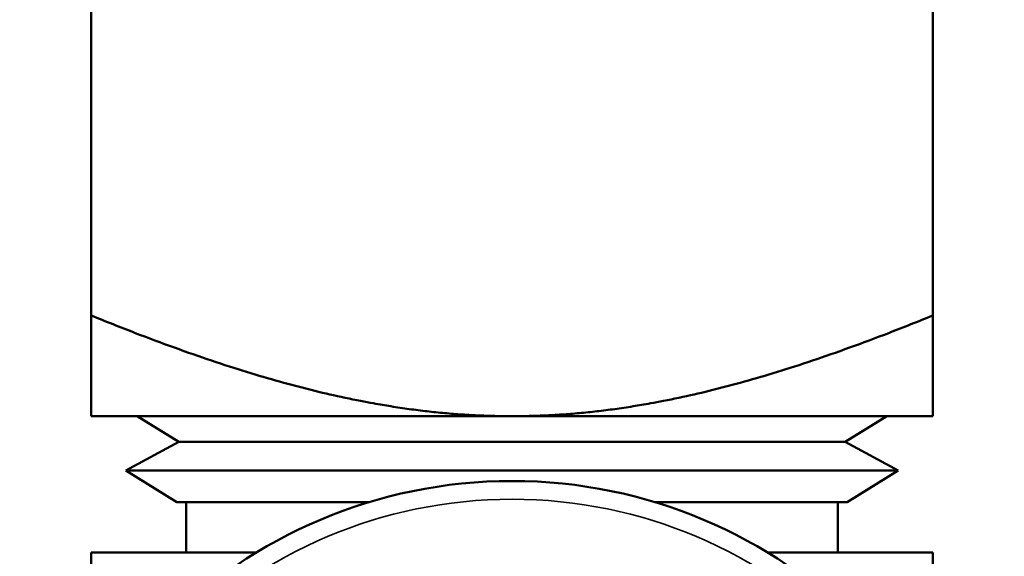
# Model space of a CAD drawing. Header units: inches. Extents: x 0 to 136, y 2 to 86.
# Tile 45 of 160: x 63.241 to 64.411, y 39.135 to 39.772. Entities that reach past the tile are written whole.
import ezdxf

# ---------------------------------------------------------------- set-up
doc = ezdxf.new("R2010")
doc.units = ezdxf.units.IN
doc.header["$LTSCALE"] = 4
doc.header["$MEASUREMENT"] = 0
doc.layers.add('Visible (ANSI)', color=7, linetype='Continuous', lineweight=50)
doc.layers.add('Visible Narrow (ANSI)', color=7, linetype='Continuous', lineweight=35)

msp = doc.modelspace()

# ---------------------------------------------------------------- linework, layer by layer
at = {"layer": 'Visible (ANSI)'}
for p, q in [((63.3261, 39.8311), (63.3261, 39.4207)), ((64.3261, 39.8311), (64.3261, 39.4207)), ((63.3261, 39.3011), (63.3261, 39.4207)), ((64.3261, 39.3011), (64.3261, 39.4207)), ((63.3261, 39.3011), (63.8261, 39.3011)), ((63.4302, 39.2706), (63.3808, 39.3011)), ((64.3261, 39.3011), (63.8261, 39.3011)), ((64.222, 39.2706), (64.2714, 39.3011)), ((63.4302, 39.2706), (63.3672, 39.2367)), ((63.4302, 39.2706), (64.222, 39.2706)), ((64.222, 39.2706), (64.2849, 39.2367)), ((63.3672, 39.2367), (64.2849, 39.2367)), ((63.428, 39.1991), (63.3672, 39.2367)), ((64.2242, 39.1991), (64.2849, 39.2367)), ((63.428, 39.1991), (63.6569, 39.1991)), ((63.4391, 39.1991), (63.4391, 39.1391)), ((63.9953, 39.1991), (64.2242, 39.1991)), ((64.2131, 39.1991), (64.2131, 39.1391)), ((63.3261, 39.1391), (63.3261, 38.9428)), ((63.5224, 39.1391), (63.3261, 39.1391)), ((64.3261, 39.1391), (64.1298, 39.1391)), ((64.3261, 39.1391), (64.3261, 38.9428))]:
    msp.add_line(p, q, dxfattribs=at)
msp.add_circle((63.8261, 38.6391), 0.585, dxfattribs=at)
for points, weights in [([(63.8261, 39.3011), (63.619, 39.3011), (63.3261, 39.4207)], [3.80483125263, 3.80483125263, 3.15202541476]), ([(64.3261, 39.4207), (64.0332, 39.3011), (63.8261, 39.3011)], [3.15202541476, 3.80483125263, 3.80483125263])]:
    msp.add_rational_spline(points, weights, degree=2, dxfattribs=at)
at = {"layer": 'Visible Narrow (ANSI)'}
msp.add_circle((63.8261, 38.6391), 0.5633, dxfattribs=at)

doc.saveas('drawing.dxf')
